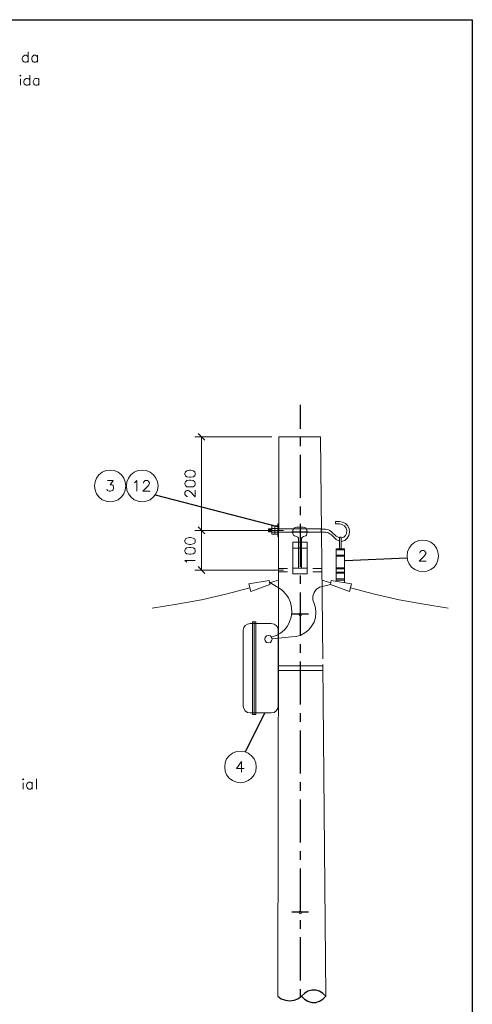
# Model space of a CAD drawing. Header units: millimetres. Extents: x 7 to 3083, y -677 to 294.
# Tile 52 of 256: x 133 to 202, y 144 to 294. Entities that reach past the tile are written whole.
import ezdxf

# ---------------------------------------------------------------- set-up
doc = ezdxf.new("R2010")
doc.units = ezdxf.units.MM
doc.layers.add('DGE_CONTORNOS', color=7, linetype='Continuous', lineweight=0)
doc.layers.add('DGE_DATOS', color=7, linetype='Continuous', lineweight=0)

# ---------------------------------------------------------------- blocks, each defined once
blk = doc.blocks.new('DGE_BT_001')
at = {"layer": 'DGE_CONTORNOS', "lineweight": 25}
for points in [[(7.874, 293.9063), (201.9723, 293.9063)], [(201.9723, 293.9063), (201.9723, 3.2456)]]:
    blk.add_lwpolyline(points, dxfattribs=at)
at = {"layer": 'DGE_CONTORNOS', "lineweight": 13}
for points in [[(134.239, 288.2337), (134.112, 288.403), (133.9427, 288.4877), (133.731, 288.4877), (133.5617, 288.403), (133.4347, 288.2337), (133.35, 288.022), (133.35, 287.895), (133.4347, 287.641), (133.5617, 287.514), (133.731, 287.4294), (133.9427, 287.4294), (134.112, 287.514), (134.239, 287.641)], [(134.239, 288.9957), (134.239, 287.4294)], [(135.6783, 288.2337), (135.509, 288.403), (135.382, 288.4877), (135.128, 288.4877), (135.001, 288.403), (134.8317, 288.2337), (134.7893, 288.022), (134.7893, 287.895), (134.8317, 287.641), (135.001, 287.514), (135.128, 287.4294), (135.382, 287.4294), (135.509, 287.514), (135.6783, 287.641)], [(135.6783, 288.4877), (135.6783, 287.4294)], [(132.969, 285.3974), (133.0537, 285.482), (133.1383, 285.3974), (133.0537, 285.3127), (132.969, 285.3974)], [(134.493, 284.72), (134.3237, 284.8894), (134.1543, 284.974), (133.9427, 284.974), (133.8157, 284.8894), (133.6463, 284.72), (133.5617, 284.5083), (133.5617, 284.339), (133.6463, 284.1274), (133.8157, 284.0003), (133.9427, 283.9157), (134.1543, 283.9157), (134.3237, 284.0003), (134.493, 284.1274)], [(134.493, 285.482), (134.493, 283.9157)], [(135.89, 284.72), (135.763, 284.8894), (135.5937, 284.974), (135.382, 284.974), (135.2127, 284.8894), (135.0857, 284.72), (135.001, 284.5083), (135.001, 284.339), (135.0857, 284.1274), (135.2127, 284.0003), (135.382, 283.9157), (135.5937, 283.9157), (135.763, 284.0003), (135.89, 284.1274)], [(135.89, 284.974), (135.89, 283.9157)], [(133.0537, 284.8894), (133.0537, 283.9157)], [(146.3463, 223.7177), (147.193, 223.7177), (146.7697, 223.0827), (146.9813, 223.0827), (147.1507, 222.998), (147.193, 222.9557), (147.2777, 222.7017), (147.2777, 222.5747), (147.193, 222.3207), (147.066, 222.1937), (146.812, 222.109), (146.6003, 222.109), (146.3463, 222.1937), (146.304, 222.236), (146.2193, 222.4054)], [(150.4527, 223.379), (150.5797, 223.4637), (150.8337, 223.7177), (150.8337, 222.109)], [(151.8073, 223.3367), (151.8073, 223.379), (151.892, 223.5483), (151.9767, 223.633), (152.1037, 223.7177), (152.4423, 223.7177), (152.5693, 223.633), (152.654, 223.5483), (152.7387, 223.379), (152.7387, 223.252), (152.654, 223.0827), (152.4847, 222.871), (151.7227, 222.109), (152.8233, 222.109)], [(193.9713, 212.6687), (193.9713, 212.7534), (194.0137, 212.8804), (194.0983, 212.965), (194.2677, 213.0497), (194.564, 213.0497), (194.7333, 212.965), (194.7757, 212.8804), (194.8603, 212.7534), (194.8603, 212.584), (194.7757, 212.4147), (194.6487, 212.203), (193.8867, 211.441), (194.945, 211.441)], [(166.7933, 180.9187), (166.0313, 179.8604), (167.1743, 179.8604)], [(166.7933, 180.9187), (166.7933, 179.31)], [(133.3923, 178.2517), (133.477, 178.294), (133.5617, 178.2517), (133.477, 178.167), (133.3923, 178.2517)], [(133.477, 177.7014), (133.477, 176.7277)], [(134.874, 177.5744), (134.747, 177.7014), (134.5777, 177.786), (134.366, 177.786), (134.1967, 177.7014), (134.0697, 177.5744), (133.985, 177.3204), (133.985, 177.1934), (134.0697, 176.9817), (134.1967, 176.8124), (134.366, 176.7277), (134.5777, 176.7277), (134.747, 176.8124), (134.874, 176.9817)], [(134.874, 177.786), (134.874, 176.7277)], [(135.509, 178.294), (135.509, 176.7277)]]:
    blk.add_lwpolyline(points, dxfattribs=at)
at = {"layer": 'DGE_CONTORNOS', "lineweight": 30}
for points in [[(175.7257, 235.2747), (175.7257, 231.5917)], [(175.7257, 230.2794), (175.7257, 228.967)], [(175.7257, 227.6547), (175.7257, 221.093)], [(153.6277, 221.5587), (172.2543, 216.7327)], [(175.7257, 219.7807), (175.7257, 218.4684)], [(175.7257, 217.156), (175.7257, 210.5944)], [(176.9957, 215.886), (174.4133, 215.886)], [(182.5837, 211.5257), (191.9817, 211.949)], [(175.7257, 209.282), (175.7257, 207.9697)], [(175.7257, 206.6573), (175.7257, 200.0957)], [(176.9957, 203.3554), (174.4557, 203.3554)], [(175.7257, 198.7834), (175.7257, 197.471)], [(175.7257, 196.1587), (175.7257, 189.597)], [(167.386, 182.4004), (170.3493, 188.3694)], [(175.7257, 188.2847), (175.7257, 186.9724)], [(175.7257, 185.66), (175.7257, 179.0984)], [(175.7257, 177.786), (175.7257, 176.4737)], [(175.7257, 175.1614), (175.7257, 168.5997)], [(175.7257, 167.2874), (175.7257, 165.975)], [(175.7257, 164.6627), (175.7257, 158.101)], [(176.9957, 157.974), (174.4557, 157.974)], [(175.7257, 156.7887), (175.7257, 155.4764)], [(175.7257, 154.164), (175.7257, 147.6024)], [(172.2967, 145.1894), (172.847, 144.8084), (173.482, 144.5967), (174.117, 144.512), (174.7943, 144.5967), (175.387, 144.8084), (175.9373, 145.1894), (176.3607, 144.7237), (176.911, 144.4274), (177.5037, 144.258), (178.0963, 144.258), (178.689, 144.4274), (179.197, 144.7237), (179.6203, 145.1894), (179.197, 145.6127), (178.689, 145.9514), (178.0963, 146.1207), (177.5037, 146.1207), (176.911, 145.9514), (176.3607, 145.6127), (175.9373, 145.1894)], [(175.7257, 146.29), (175.7257, 144.9777)]]:
    blk.add_lwpolyline(points, dxfattribs=at)
at = {"layer": 'DGE_CONTORNOS', "lineweight": 5}
for points in [[(171.4077, 230.364), (159.639, 230.364)], [(161.2053, 229.856), (160.147, 230.872)], [(160.6973, 230.364), (160.6973, 216.14)], [(172.466, 230.364), (172.2967, 145.1894)], [(172.466, 230.364), (178.816, 230.364)], [(178.816, 230.364), (179.1547, 196.582)], [(149.1403, 222.9134), (149.0557, 223.506), (148.844, 224.0987), (148.463, 224.6067), (147.955, 224.9877), (147.3623, 225.2417), (146.7697, 225.3264), (146.1347, 225.2417), (145.542, 224.9877), (145.034, 224.6067), (144.653, 224.0987), (144.4413, 223.506), (144.3567, 222.9134), (144.4413, 222.2784), (144.653, 221.6857), (145.034, 221.22), (145.542, 220.7967), (146.1347, 220.585), (146.7697, 220.5004), (147.3623, 220.585), (147.955, 220.7967), (148.463, 221.22), (148.844, 221.6857), (149.0557, 222.2784), (149.1403, 222.9134)], [(154.051, 222.9134), (153.9663, 223.506), (153.7123, 224.0987), (153.3313, 224.6067), (152.8233, 224.9877), (152.2307, 225.2417), (151.638, 225.3264), (151.003, 225.2417), (150.4103, 224.9877), (149.9023, 224.6067), (149.5213, 224.0987), (149.3097, 223.506), (149.225, 222.9134), (149.3097, 222.2784), (149.5213, 221.6857), (149.9023, 221.22), (150.4103, 220.7967), (151.003, 220.585), (151.638, 220.5004), (152.2307, 220.585), (152.8233, 220.7967), (153.3313, 221.22), (153.7123, 221.6857), (153.9663, 222.2784), (154.051, 222.9134)], [(158.1573, 224.6913), (158.242, 224.4374), (158.4537, 224.3104), (158.8347, 224.2257), (159.0463, 224.2257), (159.4273, 224.3104), (159.6813, 224.4374), (159.7237, 224.6913), (159.7237, 224.8184), (159.6813, 225.0724), (159.4273, 225.1993), (159.0463, 225.284), (158.8347, 225.284), (158.4537, 225.1993), (158.242, 225.0724), (158.1573, 224.8184), (158.1573, 224.6913)], [(158.1573, 223.1674), (158.242, 222.9557), (158.4537, 222.7864), (158.8347, 222.744), (159.0463, 222.744), (159.4273, 222.7864), (159.6813, 222.9557), (159.7237, 223.1674), (159.7237, 223.3367), (159.6813, 223.5483), (159.4273, 223.7177), (159.0463, 223.76), (158.8347, 223.76), (158.4537, 223.7177), (158.242, 223.5483), (158.1573, 223.3367), (158.1573, 223.1674)], [(158.5383, 221.3047), (158.4537, 221.3047), (158.3267, 221.3894), (158.242, 221.474), (158.1573, 221.601), (158.1573, 221.8974), (158.242, 222.0667), (158.3267, 222.1514), (158.4537, 222.1937), (158.623, 222.1937), (158.75, 222.1514), (159.004, 221.982), (159.7237, 221.22), (159.7237, 222.2784)], [(181.991, 214.4467), (182.5413, 214.616), (182.88, 214.9547), (183.134, 215.378), (183.261, 215.886), (183.1763, 216.3517), (182.9647, 216.8174), (182.626, 217.1983), (182.1603, 217.41), (181.6947, 217.4947), (181.102, 217.4947), (181.102, 217.1137), (181.6947, 217.1137)], [(173.1857, 216.14), (159.639, 216.14)], [(171.4077, 216.14), (159.639, 216.14)], [(160.147, 216.6903), (161.2053, 215.632)], [(161.2053, 215.632), (160.147, 216.6903)], [(160.6973, 216.14), (160.6973, 210.0864)], [(171.4077, 215.9284), (170.8997, 215.9284), (170.8997, 216.394), (171.4077, 216.394)], [(170.8997, 216.14), (170.8997, 216.3517)], [(171.0267, 216.3094), (171.069, 216.3094), (171.069, 216.14), (171.0267, 216.14), (171.0267, 216.3094)], [(171.0267, 216.1823), (171.069, 216.1823), (171.069, 216.013), (171.0267, 216.013), (171.0267, 216.1823)], [(171.1537, 216.3094), (171.196, 216.3094), (171.196, 216.14), (171.1537, 216.14), (171.1537, 216.3094)], [(171.1537, 216.1823), (171.196, 216.1823), (171.196, 216.013), (171.1537, 216.013), (171.1537, 216.1823)], [(171.2807, 216.3094), (171.323, 216.3094), (171.323, 216.14), (171.2807, 216.14), (171.2807, 216.3094)], [(171.2807, 216.1823), (171.323, 216.1823), (171.323, 216.013), (171.2807, 216.013), (171.2807, 216.1823)], [(171.4077, 216.8174), (172.339, 216.8174), (172.339, 215.5474), (171.4077, 215.5474), (171.4077, 216.8174)], [(172.339, 216.4364), (171.4077, 216.4364)], [(171.8733, 215.5474), (171.8733, 216.8174)], [(172.4237, 217.1137), (172.339, 217.1137), (172.339, 216.8174)], [(172.4237, 217.1137), (172.4237, 215.2087)], [(172.4237, 216.394), (178.943, 216.394)], [(175.6833, 216.648), (175.1753, 216.648), (174.8367, 216.521), (174.625, 216.1823), (174.625, 215.632), (174.7097, 215.4204), (174.8367, 215.2934), (175.1753, 215.2087)], [(175.6833, 216.648), (176.1913, 216.648), (176.5723, 216.521), (176.7417, 216.1823), (176.7417, 215.632)], [(180.5517, 215.886), (180.2553, 216.0977), (179.959, 216.267), (179.578, 216.3094), (178.943, 216.3094), (178.943, 215.886), (179.578, 215.886)], [(182.8377, 216.0554), (182.7107, 216.4787), (182.4567, 216.8174), (182.118, 217.029), (181.6947, 217.1137)], [(181.991, 214.9547), (182.372, 215.0817), (182.626, 215.3357), (182.7953, 215.6743), (182.8377, 216.0554)], [(158.1573, 214.4467), (158.242, 214.1927), (158.4537, 214.0657), (158.8347, 213.981), (159.0463, 213.981), (159.4273, 214.0657), (159.6813, 214.1927), (159.7237, 214.4467), (159.7237, 214.5737), (159.6813, 214.8277), (159.4273, 214.9547), (159.0463, 215.0394), (158.8347, 215.0394), (158.4537, 214.9547), (158.242, 214.8277), (158.1573, 214.5737), (158.1573, 214.4467)], [(172.339, 215.886), (171.4077, 215.886)], [(172.4237, 215.2087), (172.339, 215.2087), (172.339, 215.5474)], [(172.4237, 215.886), (178.943, 215.886)], [(175.4717, 214.9547), (175.3447, 215.124), (175.1753, 215.2087)], [(175.4717, 214.9547), (175.4717, 210.3827)], [(176.5723, 215.2934), (176.2337, 215.2087), (176.0643, 215.124), (175.9373, 214.9547), (175.9373, 210.3827)], [(176.5723, 215.2934), (176.6993, 215.4204), (176.7417, 215.632)], [(180.5517, 215.4204), (180.2553, 215.632), (179.959, 215.8014), (179.578, 215.886)], [(181.6947, 214.997), (181.1867, 215.251), (180.5517, 215.886)], [(180.5517, 215.4204), (181.229, 214.743), (181.6947, 214.489)], [(181.991, 214.997), (181.9487, 215.0817), (181.8217, 215.124), (181.737, 215.0817), (181.6947, 214.997)], [(181.6947, 214.997), (181.6947, 213.346)], [(181.991, 214.997), (181.991, 213.346)], [(196.8077, 212.2454), (196.723, 212.8804), (196.5113, 213.4307), (196.1303, 213.9387), (195.6223, 214.3197), (195.0297, 214.5737), (194.3947, 214.6583), (193.802, 214.5737), (193.2093, 214.3197), (192.7013, 213.9387), (192.3203, 213.4307), (192.0663, 212.8804), (192.024, 212.2454), (192.0663, 211.6104), (192.3203, 211.0177), (192.7013, 210.552), (193.2093, 210.171), (193.802, 209.917), (194.3947, 209.8323), (195.0297, 209.917), (195.6223, 210.171), (196.1303, 210.552), (196.5113, 211.0177), (196.723, 211.6104), (196.8077, 212.2454)], [(158.1573, 212.9227), (158.242, 212.711), (158.4537, 212.5417), (158.8347, 212.4993), (159.0463, 212.4993), (159.4273, 212.5417), (159.6813, 212.711), (159.7237, 212.9227), (159.7237, 213.092), (159.6813, 213.3037), (159.4273, 213.473), (159.0463, 213.5153), (158.8347, 213.5153), (158.4537, 213.473), (158.242, 213.3037), (158.1573, 213.092), (158.1573, 212.9227)], [(174.5827, 214.3197), (176.784, 214.3197), (176.784, 209.536), (174.5827, 209.536), (174.5827, 214.3197)], [(174.5827, 213.4307), (176.784, 213.4307)], [(182.4567, 213.346), (181.1867, 213.346), (181.1867, 208.3507)], [(182.4567, 213.1767), (181.1867, 213.1767)], [(182.4567, 208.139), (182.4567, 213.346)], [(158.4537, 211.2294), (158.4113, 211.3563), (158.1573, 211.568), (159.7237, 211.568)], [(182.4567, 212.3724), (181.1867, 212.3724)], [(182.4567, 212.203), (181.1867, 212.203)], [(173.1857, 210.0864), (159.639, 210.0864)], [(160.147, 210.6367), (161.2053, 209.5784)], [(172.4237, 210.3403), (173.7783, 210.3403)], [(174.5827, 210.3827), (176.784, 210.3827)], [(177.6307, 210.3403), (179.0277, 210.3403)], [(182.4567, 210.425), (181.1867, 210.425)], [(182.4567, 210.298), (181.1867, 210.298)], [(168.1903, 206.8267), (167.894, 207.9697), (170.9843, 208.4777), (171.1113, 207.885), (168.1903, 206.8267)], [(172.3813, 208.5624), (171.4077, 208.266), (171.069, 208.1813)], [(172.4237, 209.8323), (173.7783, 209.8323)], [(177.6307, 209.8323), (179.0277, 209.8323)], [(179.07, 208.5624), (180.0437, 208.266), (180.4247, 208.1813)], [(183.261, 206.8267), (183.5573, 207.9697), (180.467, 208.4777), (180.34, 207.885), (183.261, 206.8267)], [(182.4567, 209.79), (181.1867, 209.79)], [(182.4567, 209.6207), (181.1867, 209.6207)], [(182.4567, 208.7317), (181.1867, 208.7317)], [(182.4567, 208.5624), (181.1867, 208.5624)], [(153.162, 204.2867), (156.9297, 204.8794), (160.655, 205.5567), (164.3803, 206.4034), (168.0633, 207.377)], [(171.069, 208.1813), (172.3813, 207.4194)], [(174.4557, 203.6517), (174.4133, 204.4137), (174.244, 205.1334), (173.9477, 205.853), (173.5243, 206.4457), (173.0163, 206.996), (172.3813, 207.4194)], [(180.34, 207.885), (178.6467, 207.4617), (178.181, 207.123), (177.8423, 206.6573), (177.673, 206.107), (177.673, 205.5567), (177.8423, 205.0063)], [(183.388, 207.377), (187.071, 206.4034), (190.7963, 205.5567), (194.564, 204.8794), (198.2893, 204.2867)], [(174.4133, 199.9264), (175.133, 199.9687), (175.8103, 200.1804), (176.4453, 200.519), (177.038, 200.9847), (177.4613, 201.535), (177.8423, 202.17), (178.054, 202.8897), (178.0963, 203.6094), (178.054, 204.329), (177.8423, 205.0063)], [(171.3653, 199.884), (172.0427, 200.138), (172.72, 200.4767), (173.3127, 200.9847), (173.7783, 201.535), (174.117, 202.2124), (174.371, 202.932), (174.4557, 203.6517)], [(175.9373, 203.3554), (175.8527, 203.4823), (175.7257, 203.5247), (175.5987, 203.4823), (175.514, 203.3554), (175.5987, 203.186), (175.7257, 203.1437), (175.8527, 203.186), (175.9373, 203.3554)], [(168.1057, 201.9584), (167.6823, 201.8737), (167.3437, 201.662), (167.132, 201.3233), (167.0473, 200.9424), (167.0473, 189.3854), (167.132, 189.0044), (167.3437, 188.6657), (167.6823, 188.4117), (168.1057, 188.3694), (171.323, 188.3694), (171.7463, 188.4117), (172.085, 188.6657), (172.2967, 189.0044), (172.3813, 189.3854), (172.3813, 200.9424), (172.2967, 201.3233), (172.085, 201.662), (171.7463, 201.8737), (171.323, 201.9584), (168.1057, 201.9584)], [(168.4443, 202.2124), (168.9523, 202.2124)], [(168.4443, 202.2124), (168.4443, 188.1153)], [(168.6983, 202.2124), (168.6983, 188.1153)], [(168.9523, 202.2124), (168.9523, 188.1153)], [(171.45, 199.5877), (171.3653, 199.8417), (171.196, 200.0534), (170.8997, 200.138), (170.6033, 200.0534), (170.3917, 199.8417), (170.3493, 199.5877), (170.3917, 199.2913), (170.6033, 199.0797), (170.8997, 198.995), (171.196, 199.0797), (171.3653, 199.2913), (171.45, 199.5877)], [(174.4133, 199.9264), (171.45, 199.63)], [(172.3813, 195.5237), (179.1547, 195.5237)], [(179.1547, 195.693), (179.6203, 145.1894)], [(172.3813, 194.804), (179.1547, 194.804)], [(168.4443, 188.1153), (168.9523, 188.1153)], [(168.9947, 180.1144), (168.9523, 180.7493), (168.6983, 181.342), (168.3173, 181.8077), (167.8093, 182.1887), (167.2167, 182.4427), (166.624, 182.5274), (165.989, 182.4427), (165.3963, 182.1887), (164.8883, 181.8077), (164.5073, 181.342), (164.2957, 180.7493), (164.211, 180.1144), (164.2957, 179.4794), (164.5073, 178.929), (164.8883, 178.421), (165.3963, 178.04), (165.989, 177.786), (166.624, 177.7014), (167.2167, 177.786), (167.8093, 178.04), (168.3173, 178.421), (168.6983, 178.929), (168.9523, 179.4794), (168.9947, 180.1144)], [(175.9373, 157.974), (175.8527, 158.101), (175.7257, 158.1434), (175.5987, 158.101), (175.514, 157.974), (175.5987, 157.8047), (175.7257, 157.7624), (175.8527, 157.8047), (175.9373, 157.974)]]:
    blk.add_lwpolyline(points, dxfattribs=at)
at = {"layer": 'DGE_DATOS', "flags": 1}
for tag, p in [('NORMA', (12, -5)), ('LAMINA', (12, -8)), ('PAGINA_PDF', (12, -11))]:
    blk.add_attdef(tag, p, '', height=1.5, dxfattribs=at)

msp = doc.modelspace()

# ---------------------------------------------------------------- block references
msp.add_blockref('DGE_BT_001', (0, 0))

doc.saveas('drawing.dxf')
